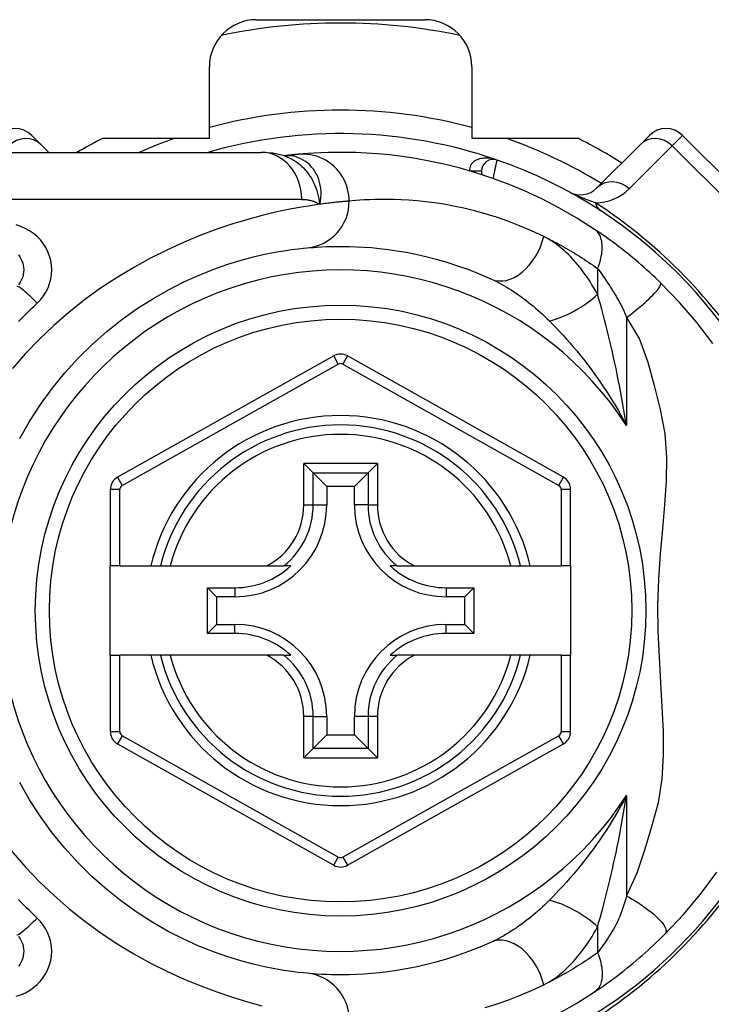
# Model space of a CAD drawing. Header units: inches. Extents: x 2.3 to 72.2, y 3.3 to 39.4.
# Tile 12 of 76: x 3.4 to 4, y 11.5 to 12.3. Entities that reach past the tile are written whole.
import ezdxf

# ---------------------------------------------------------------- set-up
doc = ezdxf.new("R2010")
doc.units = ezdxf.units.IN
doc.header["$MEASUREMENT"] = 0
doc.layers.add('Visible Edges(ANSI)', color=7, linetype='Continuous', lineweight=25)
doc.layers.add('Visible Tangent Edges(ANSI)', color=7, linetype='Continuous', lineweight=25)

msp = doc.modelspace()

# ---------------------------------------------------------------- linework, layer by layer
at = {"layer": 'Visible Edges(ANSI)'}
for p, q in [((3.60951, 12.31012), (3.75077, 12.31012)), ((3.57014, 12.21079), (3.57014, 12.27075)), ((3.79014, 12.27075), (3.79014, 12.21079)), ((3.42124, 12.21321), (3.42905, 12.2054)), ((3.4811, 12.21079), (3.57014, 12.21079)), ((3.79014, 12.21079), (3.87918, 12.21079)), ((3.93123, 12.2054), (3.93904, 12.21321)), ((4.07823, 12.10186), (3.96688, 12.21321)), ((3.37645, 12.19898), (3.61371, 12.19898)), ((3.43547, 12.19898), (3.42905, 12.2054)), ((3.93123, 12.2054), (3.89502, 12.16919)), ((3.63288, 12.19606), (3.63283, 12.19605)), ((3.79825, 12.18328), (3.79825, 12.18035)), ((3.67436, 12.02841), (3.49317, 11.92677)), ((3.86694, 11.92677), (3.68592, 12.02841)), ((3.6493, 11.93848), (3.65715, 11.93063)), ((3.70313, 11.93063), (3.71098, 11.93848)), ((3.65715, 11.93063), (3.66857, 11.9192)), ((3.70313, 11.93063), (3.69171, 11.9192)), ((3.66857, 11.9192), (3.66857, 11.9037)), ((3.69171, 11.9192), (3.66857, 11.9192)), ((3.69171, 11.9037), (3.69171, 11.9192)), ((3.48714, 11.91647), (3.48714, 11.85252)), ((3.87297, 11.85252), (3.87297, 11.91647)), ((3.49501, 11.85252), (3.48714, 11.85252)), ((3.48714, 11.77772), (3.48714, 11.85252)), ((3.49501, 11.85252), (3.52109, 11.85252)), ((3.52109, 11.85252), (3.52919, 11.85252)), ((3.52919, 11.85252), (3.53732, 11.85252)), ((3.53732, 11.85252), (3.6183, 11.85252)), ((3.6183, 11.85252), (3.63257, 11.85252)), ((3.63848, 11.85252), (3.63257, 11.85252)), ((3.7277, 11.85252), (3.72179, 11.85252)), ((3.7277, 11.85252), (3.74198, 11.85252)), ((3.74198, 11.85252), (3.82296, 11.85252)), ((3.82296, 11.85252), (3.83109, 11.85252)), ((3.83109, 11.85252), (3.83919, 11.85252)), ((3.83919, 11.85252), (3.86509, 11.85252)), ((3.87297, 11.85252), (3.86509, 11.85252)), ((3.87297, 11.85252), (3.87297, 11.77772)), ((3.56847, 11.79597), (3.56847, 11.83426)), ((3.56847, 11.83426), (3.57605, 11.82669)), ((3.56847, 11.83426), (3.59156, 11.83426)), ((3.76872, 11.83426), (3.7918, 11.83426)), ((3.7918, 11.83426), (3.78422, 11.82669)), ((3.7918, 11.83426), (3.7918, 11.79597)), ((3.57605, 11.82669), (3.57605, 11.80355)), ((3.59156, 11.82669), (3.57605, 11.82669)), ((3.78422, 11.82669), (3.76872, 11.82669)), ((3.78422, 11.80355), (3.78422, 11.82669)), ((3.56847, 11.79597), (3.57605, 11.80355)), ((3.57605, 11.80355), (3.59156, 11.80355)), ((3.76872, 11.80355), (3.78422, 11.80355)), ((3.7918, 11.79597), (3.78422, 11.80355)), ((3.59156, 11.79597), (3.56847, 11.79597)), ((3.7918, 11.79597), (3.76872, 11.79597)), ((3.48714, 11.77772), (3.48714, 11.71377)), ((3.48714, 11.77772), (3.49501, 11.77772)), ((3.52109, 11.77772), (3.49501, 11.77772)), ((3.52919, 11.77772), (3.52109, 11.77772)), ((3.53732, 11.77772), (3.52919, 11.77772)), ((3.6183, 11.77772), (3.53732, 11.77772)), ((3.63257, 11.77772), (3.6183, 11.77772)), ((3.63257, 11.77772), (3.63848, 11.77772)), ((3.72179, 11.77772), (3.7277, 11.77772)), ((3.74198, 11.77772), (3.7277, 11.77772)), ((3.82296, 11.77772), (3.74198, 11.77772)), ((3.83109, 11.77772), (3.82296, 11.77772)), ((3.83919, 11.77772), (3.83109, 11.77772)), ((3.86509, 11.77772), (3.83919, 11.77772)), ((3.86509, 11.77772), (3.87297, 11.77772)), ((3.87297, 11.71376), (3.87297, 11.77772)), ((3.66857, 11.72654), (3.66857, 11.71103)), ((3.69171, 11.71103), (3.69171, 11.72654)), ((3.65715, 11.69961), (3.66857, 11.71103)), ((3.66857, 11.71103), (3.69171, 11.71103)), ((3.70313, 11.69961), (3.69171, 11.71103)), ((3.49317, 11.70347), (3.67436, 11.60183)), ((3.65715, 11.69961), (3.6493, 11.69176)), ((3.68592, 11.60183), (3.86694, 11.70347)), ((3.71098, 11.69176), (3.70313, 11.69961))]:
    msp.add_line(p, q, dxfattribs=at)
at = {"layer": 'Visible Edges(ANSI)', "flags": 128}
for points in [[(3.63314, 12.19595), (3.62325, 12.19828), (3.61371, 12.19898)], [(3.89308, 12.1345), (3.8783, 12.14388), (3.86352, 12.15234), (3.84884, 12.15992), (3.83433, 12.16665), (3.82007, 12.17256), (3.80615, 12.17771), (3.79259, 12.18214), (3.77944, 12.18591), (3.76674, 12.18908), (3.75453, 12.1917), (3.74284, 12.19382), (3.73168, 12.1955), (3.72108, 12.19679), (3.71106, 12.19773), (3.70163, 12.19838), (3.6928, 12.19877), (3.68458, 12.19895), (3.67699, 12.19896), (3.67002, 12.19884), (3.6637, 12.19862), (3.65801, 12.19834), (3.65298, 12.19802), (3.6486, 12.19768), (3.64488, 12.19735)], [(3.64488, 12.19735), (3.64454, 12.19732), (3.64419, 12.19729), (3.64382, 12.19725), (3.64344, 12.19722), (3.64304, 12.19718), (3.64263, 12.19714), (3.64221, 12.1971), (3.64177, 12.19705), (3.64131, 12.19701), (3.64085, 12.19696), (3.64037, 12.19691), (3.63987, 12.19686), (3.63937, 12.19681), (3.63885, 12.19675), (3.63831, 12.19669), (3.63776, 12.19663), (3.6372, 12.19657), (3.63662, 12.1965), (3.63603, 12.19643), (3.63543, 12.19636), (3.63481, 12.19629), (3.63418, 12.19622), (3.63354, 12.19614), (3.63288, 12.19606)], [(3.94832, 12.08976), (3.9461, 12.09191), (3.94385, 12.09405), (3.94158, 12.09618), (3.93928, 12.0983), (3.93697, 12.1004), (3.93463, 12.10249), (3.93227, 12.10456), (3.92992, 12.10659), (3.92756, 12.1086), (3.9252, 12.11057), (3.92284, 12.11252), (3.92048, 12.11442), (3.91813, 12.1163), (3.91578, 12.11814), (3.91344, 12.11994), (3.91112, 12.12171), (3.9088, 12.12344), (3.90649, 12.12514), (3.9042, 12.1268), (3.90193, 12.12842), (3.89968, 12.13), (3.89745, 12.13154), (3.89525, 12.13304), (3.89308, 12.1345)], [(3.41115, 11.95915), (3.41945, 11.97366), (3.42854, 11.98773), (3.43839, 12.00127), (3.44894, 12.01421), (3.46013, 12.0265), (3.47188, 12.03809), (3.48411, 12.04893), (3.49673, 12.05896), (3.50966, 12.06813), (3.52276, 12.07641), (3.53589, 12.08384), (3.54889, 12.09042), (3.56163, 12.09617), (3.57397, 12.10111), (3.58575, 12.10526), (3.59684, 12.10865), (3.60711, 12.11141), (3.6165, 12.1136), (3.62498, 12.11532), (3.6325, 12.11661), (3.63902, 12.11755), (3.64449, 12.11821), (3.64887, 12.11865), (3.65212, 12.11895)], [(3.65212, 12.11895), (3.65458, 12.11916), (3.65742, 12.11939), (3.66064, 12.11961), (3.66423, 12.11982), (3.6682, 12.12), (3.67255, 12.12014), (3.67725, 12.12022), (3.68232, 12.12023), (3.68774, 12.12015), (3.6935, 12.11995), (3.6996, 12.11963), (3.70603, 12.11915), (3.7128, 12.11849), (3.71991, 12.11764), (3.72734, 12.11656), (3.7351, 12.11525), (3.74318, 12.11365), (3.75155, 12.11176), (3.7602, 12.10954), (3.76909, 12.10698), (3.7782, 12.10405), (3.78751, 12.10072), (3.79698, 12.09698), (3.8066, 12.09279)], [(3.41006, 12.11308), (3.4112, 12.11153), (3.41219, 12.10987), (3.41302, 12.10812), (3.41368, 12.1063), (3.41416, 12.10442), (3.41446, 12.1025), (3.41456, 12.10057), (3.41447, 12.09864), (3.41418, 12.09673), (3.41371, 12.09485), (3.41306, 12.09302), (3.41223, 12.09127), (3.41124, 12.08961), (3.41008, 12.08805)], [(3.99204, 12.03889), (3.97871, 12.05643), (3.96443, 12.07305), (3.94832, 12.08976)], [(3.65212, 11.51129), (3.64888, 11.5116), (3.64451, 11.51209), (3.63904, 11.51278), (3.6325, 11.51374), (3.62494, 11.51502), (3.61642, 11.51672), (3.60698, 11.5189), (3.59666, 11.52164), (3.58554, 11.52507), (3.57375, 11.52923), (3.56142, 11.53416), (3.54871, 11.53989), (3.53574, 11.54644), (3.52265, 11.55384), (3.50959, 11.56213), (3.49669, 11.57132), (3.48411, 11.58138), (3.47193, 11.59224), (3.46021, 11.60385), (3.44903, 11.61615), (3.43847, 11.62908), (3.42858, 11.64259), (3.41946, 11.65661), (3.41115, 11.67109)], [(3.95203, 11.54415), (3.9675, 11.5606), (3.98171, 11.57757), (3.99541, 11.59614)], [(3.41008, 11.54219), (3.41121, 11.54064), (3.4122, 11.53898), (3.41302, 11.53724), (3.41368, 11.53542), (3.41416, 11.53354), (3.41445, 11.53163), (3.41456, 11.5297), (3.41447, 11.52777), (3.41418, 11.52586), (3.4137, 11.52398), (3.41304, 11.52215), (3.41221, 11.5204), (3.41122, 11.51874), (3.41008, 11.51719)], [(3.89308, 11.49574), (3.89544, 11.49732), (3.89784, 11.49896), (3.90027, 11.50065), (3.90273, 11.50239), (3.90521, 11.50417), (3.90771, 11.50599), (3.91023, 11.50786), (3.91276, 11.50977), (3.91529, 11.51172), (3.91784, 11.51371), (3.92039, 11.51574), (3.92294, 11.51781), (3.92548, 11.5199), (3.92799, 11.52201), (3.9305, 11.52414), (3.93298, 11.5263), (3.93544, 11.52847), (3.93789, 11.53067), (3.94031, 11.53288), (3.9427, 11.53511), (3.94507, 11.53735), (3.94742, 11.5396), (3.94974, 11.54187), (3.95203, 11.54415)], [(3.8066, 11.53744), (3.79695, 11.53325), (3.78744, 11.52949), (3.77811, 11.52616), (3.76898, 11.52322), (3.76008, 11.52066), (3.75144, 11.51845), (3.74308, 11.51656), (3.73503, 11.51498), (3.72728, 11.51366), (3.71985, 11.51259), (3.71274, 11.51174), (3.70596, 11.51109), (3.69952, 11.51061), (3.69341, 11.51029), (3.68765, 11.51009), (3.68225, 11.51001), (3.67721, 11.51001), (3.67252, 11.51008), (3.6682, 11.51022), (3.66424, 11.5104), (3.66065, 11.51061), (3.65743, 11.51084), (3.65458, 11.51107), (3.65212, 11.51129)], [(3.86349, 11.47788), (3.87826, 11.48634), (3.89308, 11.49574)]]:
    msp.add_lwpolyline(points, dxfattribs=at)
at = {"layer": 'Visible Edges(ANSI)'}
msp.add_circle((3.68014, 11.81512), 0.25591, dxfattribs=at)
for centre, radius, start, end in [((3.60951, 12.27075), 0.03937, 90, 180), ((3.68014, 11.81512), 0.49213, 78.27724, 101.72276), ((3.75077, 12.27075), 0.03937, 0, 90), ((3.40732, 12.19929), 0.01969, 45, 135), ((3.95296, 12.19929), 0.01969, 45, 135), ((3.68014, 11.81512), 0.44291, 116.70485, 119.92643), ((3.68014, 11.81512), 0.39961, 70.83542, 106.1388), ((3.68014, 11.81512), 0.44291, 57.83959, 63.29515), ((3.80809, 12.18328), 0.00984, 70.83542, 180), ((3.68014, 11.81512), 0.39961, 16.35177, 70.83542), ((3.8811, 12.18311), 0.01969, 241.3611, 315), ((3.68014, 12.01811), 0.01181, 60.68681, 119.29123), ((3.68014, 11.81512), 0.15551, 13.91643, 166.08357), ((3.49895, 11.91647), 0.01181, 119.29123, 180), ((3.86115, 11.91647), 0.01181, 0, 60.68681), ((3.59156, 11.9037), 0.07702, 270, 0), ((3.76872, 11.9037), 0.07702, 180, 270), ((3.59156, 11.9037), 0.06944, 270, 312.51741), ((3.76872, 11.9037), 0.06944, 227.48259, 270), ((3.59156, 11.72654), 0.07702, 0, 90), ((3.76872, 11.72654), 0.07702, 90, 180), ((3.59156, 11.72654), 0.06944, 47.48259, 90), ((3.76872, 11.72654), 0.06944, 90, 132.51741), ((3.68014, 11.81512), 0.15551, 193.91643, 346.08357), ((3.49895, 11.71377), 0.01181, 180, 240.70877), ((3.86115, 11.71376), 0.01181, 299.31319, 0), ((3.68014, 11.81512), 0.39961, 253.8612, 343.64823), ((3.68014, 11.61213), 0.01181, 240.70877, 299.31319)]:
    msp.add_arc(centre, radius, start, end, dxfattribs=at)
at = {"layer": 'Visible Tangent Edges(ANSI)'}
for p, q in [((3.96688, 12.21321), (3.9582, 12.20453)), ((3.92199, 12.16833), (3.9582, 12.20453)), ((3.9582, 12.20453), (4.06955, 12.09318)), ((3.78841, 12.18339), (3.79825, 12.18334)), ((3.79825, 12.18328), (3.78878, 12.18328)), ((3.6476, 12.15961), (3.37645, 12.15961)), ((3.89554, 12.10174), (3.89554, 12.08008)), ((3.91984, 12.0606), (3.91984, 11.97008)), ((3.67821, 12.02154), (3.67436, 12.02841)), ((3.68592, 12.02841), (3.68206, 12.02154)), ((3.49702, 11.9199), (3.67821, 12.02154)), ((3.68206, 12.02154), (3.86308, 11.91991)), ((3.6493, 11.9037), (3.6493, 11.93848)), ((3.71098, 11.93848), (3.6493, 11.93848)), ((3.71098, 11.93848), (3.71098, 11.9037)), ((3.49317, 11.92677), (3.49702, 11.9199)), ((3.65715, 11.9037), (3.65715, 11.93063)), ((3.65715, 11.93063), (3.70313, 11.93063)), ((3.70313, 11.93063), (3.70313, 11.9037)), ((3.86308, 11.91991), (3.86694, 11.92677)), ((3.49501, 11.91647), (3.48714, 11.91647)), ((3.49501, 11.85252), (3.49501, 11.91647)), ((3.87297, 11.91647), (3.86509, 11.91647)), ((3.86509, 11.91647), (3.86509, 11.85252)), ((3.6493, 11.9037), (3.65715, 11.9037)), ((3.65715, 11.9037), (3.66857, 11.9037)), ((3.70313, 11.9037), (3.69171, 11.9037)), ((3.70313, 11.9037), (3.71098, 11.9037)), ((3.59156, 11.83426), (3.59156, 11.82669)), ((3.76872, 11.83426), (3.76872, 11.82669)), ((3.59156, 11.79597), (3.59156, 11.80355)), ((3.76872, 11.79597), (3.76872, 11.80355)), ((3.49501, 11.71377), (3.49501, 11.77772)), ((3.86509, 11.77772), (3.86509, 11.71376)), ((3.6493, 11.69176), (3.6493, 11.72654)), ((3.65715, 11.72654), (3.6493, 11.72654)), ((3.65715, 11.69961), (3.65715, 11.72654)), ((3.65715, 11.72654), (3.66857, 11.72654)), ((3.70313, 11.72654), (3.69171, 11.72654)), ((3.71098, 11.72654), (3.70313, 11.72654)), ((3.70313, 11.72654), (3.70313, 11.69961)), ((3.71098, 11.72654), (3.71098, 11.69176)), ((3.48714, 11.71377), (3.49501, 11.71377)), ((3.86509, 11.71376), (3.87297, 11.71376)), ((3.49702, 11.71033), (3.49317, 11.70347)), ((3.67821, 11.60869), (3.49702, 11.71033)), ((3.86308, 11.71033), (3.68206, 11.60869)), ((3.86694, 11.70347), (3.86308, 11.71033)), ((3.70313, 11.69961), (3.65715, 11.69961)), ((3.6493, 11.69176), (3.71098, 11.69176)), ((3.91984, 11.66016), (3.91984, 11.57623)), ((3.67436, 11.60183), (3.67821, 11.60869)), ((3.68206, 11.60869), (3.68592, 11.60183)), ((3.89554, 11.55016), (3.89554, 11.52849))]:
    msp.add_line(p, q, dxfattribs=at)
at = {"layer": 'Visible Tangent Edges(ANSI)', "flags": 128}
for points in [[(3.63416, 12.19615), (3.63409, 12.19615), (3.63402, 12.19615), (3.63394, 12.19614), (3.63388, 12.19614), (3.63381, 12.19613), (3.63374, 12.19613), (3.63368, 12.19613), (3.63362, 12.19612), (3.63356, 12.19612), (3.6335, 12.19611), (3.63345, 12.19611), (3.6334, 12.19611), (3.63334, 12.1961), (3.63329, 12.1961), (3.63325, 12.19609), (3.6332, 12.19609), (3.63315, 12.19609), (3.63311, 12.19608), (3.63307, 12.19608), (3.63303, 12.19607), (3.63299, 12.19607), (3.63295, 12.19607), (3.63292, 12.19606), (3.63288, 12.19606)], [(3.63313, 12.19596), (3.63508, 12.19526), (3.637, 12.19446), (3.63888, 12.19355), (3.64072, 12.19253), (3.6425, 12.19141), (3.64423, 12.19018), (3.6459, 12.18887), (3.64751, 12.18746), (3.64905, 12.18596), (3.65052, 12.18437), (3.65192, 12.18271), (3.65325, 12.18096), (3.65449, 12.17914), (3.65565, 12.17725), (3.65672, 12.17531), (3.65771, 12.1733), (3.65861, 12.17125), (3.65942, 12.16913), (3.66016, 12.16697), (3.66081, 12.16476), (3.66139, 12.1625), (3.66189, 12.1602), (3.66232, 12.15785), (3.66267, 12.15547)], [(3.66267, 12.15547), (3.66324, 12.1582), (3.66361, 12.16093), (3.66378, 12.16362), (3.66376, 12.16628), (3.66355, 12.16889), (3.66315, 12.17144), (3.66258, 12.17393), (3.66185, 12.17633), (3.66094, 12.17864), (3.65989, 12.18084), (3.65868, 12.18292), (3.65734, 12.18488), (3.65587, 12.18671), (3.65428, 12.1884), (3.65259, 12.18994), (3.65078, 12.19132), (3.6489, 12.19254), (3.64693, 12.19359), (3.64491, 12.19447), (3.64282, 12.19517), (3.64069, 12.19569), (3.63853, 12.19603), (3.63634, 12.19618), (3.63416, 12.19615)], [(3.68736, 12.15815), (3.68728, 12.1606), (3.68704, 12.16311), (3.68663, 12.16566), (3.68605, 12.16823), (3.68527, 12.1708), (3.68431, 12.17336), (3.68316, 12.17588), (3.68181, 12.17835), (3.68028, 12.18074), (3.67856, 12.18303), (3.67668, 12.18519), (3.67464, 12.18722), (3.67246, 12.18909), (3.67015, 12.19079), (3.66774, 12.19231), (3.66525, 12.19363), (3.6627, 12.19476), (3.66012, 12.19569), (3.65751, 12.19642), (3.65491, 12.19696), (3.65233, 12.19732), (3.64979, 12.19749), (3.6473, 12.1975), (3.64488, 12.19735)], [(3.81132, 12.19258), (3.81012, 12.19297), (3.8089, 12.19331), (3.80766, 12.19359), (3.80641, 12.19382), (3.80516, 12.194), (3.8039, 12.19411), (3.80265, 12.19417), (3.8014, 12.19416), (3.80016, 12.19409), (3.79892, 12.19394), (3.7977, 12.19373), (3.79651, 12.19344), (3.79536, 12.19308), (3.79424, 12.19263), (3.79318, 12.1921), (3.79217, 12.19148), (3.79124, 12.19076), (3.79041, 12.18995), (3.78969, 12.18905), (3.78911, 12.18806), (3.78867, 12.18698), (3.7884, 12.18583), (3.78831, 12.18463), (3.78841, 12.18339)], [(3.80809, 12.17702), (3.8083, 12.17801), (3.80851, 12.17899), (3.80871, 12.17997), (3.80891, 12.18094), (3.80911, 12.18189), (3.80931, 12.18283), (3.8095, 12.18374), (3.80968, 12.18463), (3.80986, 12.18549), (3.81003, 12.18631), (3.8102, 12.1871), (3.81035, 12.18785), (3.8105, 12.18856), (3.81063, 12.18922), (3.81076, 12.18984), (3.81087, 12.19039), (3.81098, 12.19089), (3.81107, 12.19133), (3.81114, 12.1917), (3.81121, 12.19201), (3.81126, 12.19226), (3.81129, 12.19244), (3.81132, 12.19254), (3.81132, 12.19258)], [(3.8937, 12.1568), (3.89297, 12.15704), (3.89223, 12.15729), (3.89148, 12.15755), (3.89072, 12.15782), (3.88995, 12.15809), (3.88917, 12.15837), (3.88837, 12.15866), (3.88757, 12.15896), (3.88676, 12.15926), (3.88594, 12.15957), (3.88511, 12.15989), (3.88426, 12.16022), (3.8834, 12.16056), (3.88253, 12.16091), (3.88164, 12.16128), (3.88073, 12.16165), (3.8798, 12.16204), (3.87884, 12.16245), (3.87786, 12.16287), (3.87685, 12.16332), (3.87579, 12.1638), (3.87467, 12.16433), (3.87342, 12.16493), (3.87166, 12.16584)], [(3.6476, 12.15961), (3.64829, 12.1596), (3.64898, 12.15958), (3.64966, 12.15955), (3.65034, 12.1595), (3.65102, 12.15944), (3.65168, 12.15936), (3.65235, 12.15927), (3.65301, 12.15916), (3.65366, 12.15905), (3.65431, 12.15891), (3.65495, 12.15876), (3.65558, 12.1586), (3.65621, 12.15842), (3.65683, 12.15823), (3.65745, 12.15802), (3.65806, 12.1578), (3.65866, 12.15756), (3.65925, 12.15731), (3.65984, 12.15704), (3.66042, 12.15675), (3.66099, 12.15645), (3.66156, 12.15614), (3.66212, 12.15581), (3.66267, 12.15547)], [(3.68736, 12.15815), (3.68678, 12.1581), (3.68615, 12.15805), (3.68549, 12.158), (3.68479, 12.15794), (3.68404, 12.15787), (3.68326, 12.15781), (3.68244, 12.15773), (3.68158, 12.15765), (3.68068, 12.15757), (3.67974, 12.15748), (3.67877, 12.15738), (3.67775, 12.15728), (3.6767, 12.15717), (3.67561, 12.15705), (3.67449, 12.15693), (3.67332, 12.1568), (3.67212, 12.15666), (3.67088, 12.15652), (3.6696, 12.15636), (3.66829, 12.1562), (3.66694, 12.15603), (3.66555, 12.15585), (3.66413, 12.15566), (3.66267, 12.15547)], [(3.85039, 12.12862), (3.84023, 12.13335), (3.83023, 12.13757), (3.82041, 12.14133), (3.8108, 12.14464), (3.80142, 12.14753), (3.79229, 12.15003), (3.78345, 12.15217), (3.77493, 12.15397), (3.76674, 12.15546), (3.7589, 12.15667), (3.75141, 12.15764), (3.74426, 12.15838), (3.73747, 12.15892), (3.73103, 12.15929), (3.72495, 12.1595), (3.71924, 12.1596), (3.71389, 12.15959), (3.70892, 12.1595), (3.70434, 12.15934), (3.70015, 12.15914), (3.69635, 12.1589), (3.69296, 12.15865), (3.68996, 12.1584), (3.68736, 12.15815)], [(3.66267, 12.15547), (3.6547, 12.1543), (3.64583, 12.15284), (3.63612, 12.15102), (3.6256, 12.14879), (3.61432, 12.14609), (3.60232, 12.14287), (3.5897, 12.13905), (3.57655, 12.1346), (3.56299, 12.12952), (3.54913, 12.12379), (3.53506, 12.11741), (3.52091, 12.11036), (3.50677, 12.10263), (3.49277, 12.09422), (3.47899, 12.0851), (3.46554, 12.07533), (3.45246, 12.06493), (3.43983, 12.05395), (3.42771, 12.04242), (3.41614, 12.03037), (3.4052, 12.01783)], [(3.42579, 12.0727), (3.42855, 12.07556), (3.43101, 12.07866), (3.43314, 12.08199), (3.4349, 12.08549), (3.43629, 12.08914), (3.43729, 12.0929), (3.4379, 12.09673), (3.4381, 12.10059), (3.43788, 12.10445), (3.43725, 12.10828), (3.43622, 12.11204), (3.43482, 12.11569), (3.43305, 12.11919), (3.43093, 12.12251), (3.42849, 12.12561), (3.42573, 12.12845), (3.42268, 12.13101), (3.41936, 12.13329), (3.41583, 12.13525), (3.41211, 12.13689), (3.40824, 12.13819)], [(3.89554, 12.10174), (3.8962, 12.10342), (3.89682, 12.10512), (3.89738, 12.10683), (3.89788, 12.10855), (3.89832, 12.11027), (3.89869, 12.11198), (3.899, 12.11368), (3.89923, 12.11536), (3.89939, 12.11701), (3.89947, 12.11863), (3.89947, 12.12021), (3.8994, 12.12174), (3.89925, 12.12321), (3.89902, 12.12462), (3.89871, 12.12596), (3.89834, 12.12724), (3.89789, 12.12843), (3.89737, 12.12955), (3.89679, 12.13059), (3.89615, 12.13154), (3.89545, 12.13241), (3.89471, 12.13319), (3.89391, 12.13389), (3.89308, 12.1345)], [(3.85039, 12.12862), (3.85224, 12.12771), (3.8541, 12.12678), (3.85596, 12.12584), (3.85782, 12.12487), (3.85969, 12.12389), (3.86157, 12.12289), (3.86344, 12.12188), (3.86532, 12.12084), (3.8672, 12.11979), (3.86909, 12.11872), (3.87097, 12.11762), (3.87286, 12.11652), (3.87475, 12.11539), (3.87664, 12.11424), (3.87853, 12.11308), (3.88042, 12.11189), (3.88231, 12.11069), (3.8842, 12.10947), (3.88609, 12.10824), (3.88798, 12.10698), (3.88987, 12.1057), (3.89176, 12.1044), (3.89365, 12.10308), (3.89554, 12.10174)], [(3.89554, 12.08008), (3.89403, 12.0828), (3.89247, 12.08547), (3.89088, 12.08809), (3.88925, 12.09067), (3.88758, 12.0932), (3.88588, 12.09568), (3.88414, 12.0981), (3.88237, 12.10046), (3.88058, 12.10276), (3.87875, 12.105), (3.87689, 12.10718), (3.875, 12.10929), (3.87309, 12.11134), (3.87114, 12.11331), (3.86917, 12.11522), (3.86717, 12.11705), (3.86514, 12.11881), (3.86309, 12.12048), (3.86101, 12.12208), (3.85892, 12.12358), (3.85681, 12.12499), (3.85468, 12.12631), (3.85254, 12.12752), (3.85039, 12.12862)], [(3.89554, 12.10174), (3.89651, 12.10044), (3.8975, 12.09909), (3.8985, 12.0977), (3.89951, 12.09628), (3.90053, 12.09483), (3.90156, 12.09334), (3.9026, 12.09182), (3.90364, 12.09026), (3.90468, 12.08868), (3.90573, 12.08706), (3.90678, 12.08541), (3.90784, 12.08373), (3.90889, 12.08201), (3.90995, 12.08027), (3.91101, 12.0785), (3.91207, 12.0767), (3.91313, 12.07487), (3.91419, 12.07301), (3.91522, 12.0711), (3.91622, 12.06912), (3.91719, 12.06707), (3.91811, 12.06496), (3.919, 12.0628), (3.91984, 12.0606)], [(3.8066, 12.09279), (3.80865, 12.09184), (3.81071, 12.09082), (3.81278, 12.08976), (3.81485, 12.08865), (3.81692, 12.08749), (3.819, 12.08628), (3.82107, 12.08503), (3.82314, 12.08373), (3.8252, 12.0824), (3.82726, 12.08102), (3.82931, 12.0796), (3.83136, 12.07814), (3.83339, 12.07665), (3.83542, 12.07511), (3.83744, 12.07354), (3.83945, 12.07193), (3.84146, 12.07029), (3.84345, 12.0686), (3.84544, 12.06688), (3.84741, 12.06512), (3.84937, 12.06333), (3.85131, 12.06151), (3.85324, 12.05966), (3.85515, 12.05777)], [(3.91984, 12.0606), (3.92178, 12.06206), (3.92374, 12.06358), (3.92572, 12.06513), (3.9277, 12.06672), (3.92966, 12.06833), (3.9316, 12.06996), (3.93349, 12.07159), (3.93533, 12.07321), (3.93709, 12.07481), (3.93877, 12.07637), (3.94034, 12.07789), (3.9418, 12.07936), (3.94313, 12.08075), (3.94433, 12.08207), (3.94538, 12.0833), (3.94629, 12.08443), (3.94705, 12.08547), (3.94765, 12.0864), (3.94811, 12.08722), (3.94842, 12.08794), (3.94858, 12.08855), (3.94862, 12.08905), (3.94853, 12.08945), (3.94832, 12.08976)], [(3.91984, 11.97008), (3.91906, 11.97492), (3.91826, 11.97975), (3.91743, 11.98457), (3.91658, 11.98938), (3.9157, 11.99416), (3.91481, 11.99894), (3.9139, 12.00369), (3.91296, 12.00842), (3.912, 12.01313), (3.91103, 12.01782), (3.91003, 12.02248), (3.90902, 12.02712), (3.90799, 12.03173), (3.90693, 12.03631), (3.90586, 12.04087), (3.90477, 12.0454), (3.90367, 12.04991), (3.90254, 12.05437), (3.9014, 12.0588), (3.90025, 12.06317), (3.89909, 12.0675), (3.89791, 12.07176), (3.89673, 12.07596), (3.89554, 12.08008)], [(3.41021, 12.05722), (3.41238, 12.05949), (3.41457, 12.06174), (3.41678, 12.06398), (3.41901, 12.06619), (3.42125, 12.06838), (3.42351, 12.07055), (3.42579, 12.0727)], [(3.91984, 12.0606), (3.93061, 12.04237), (3.93768, 12.0233), (3.94288, 12.00363), (3.94796, 11.98352), (3.95201, 11.96336), (3.95344, 11.94347), (3.9531, 11.92372), (3.95172, 11.90381), (3.9499, 11.88355), (3.94809, 11.86273), (3.94665, 11.84126), (3.94591, 11.81954), (3.94616, 11.79791), (3.94705, 11.77622), (3.94825, 11.75501), (3.94949, 11.73433), (3.95043, 11.71407), (3.95063, 11.6941), (3.94955, 11.67418), (3.94645, 11.65406), (3.94086, 11.63402), (3.93493, 11.61439), (3.92848, 11.59515), (3.91984, 11.57623)], [(3.85515, 12.05777), (3.858, 12.0549), (3.86086, 12.05194), (3.86373, 12.0489), (3.8666, 12.04579), (3.86948, 12.0426), (3.87235, 12.03934), (3.87522, 12.03601), (3.87807, 12.03262), (3.8809, 12.02916), (3.88371, 12.02565), (3.8865, 12.02207), (3.88926, 12.01843), (3.892, 12.01473), (3.89471, 12.01097), (3.89739, 12.00714), (3.90004, 12.00326), (3.90266, 11.99931), (3.90524, 11.9953), (3.90778, 11.99124), (3.91029, 11.98712), (3.91275, 11.98294), (3.91516, 11.97871), (3.91753, 11.97442), (3.91984, 11.97008)], [(3.91984, 11.66016), (3.91753, 11.65582), (3.91517, 11.65154), (3.91276, 11.64731), (3.9103, 11.64314), (3.9078, 11.63902), (3.90526, 11.63496), (3.90268, 11.63096), (3.90006, 11.62702), (3.89741, 11.62313), (3.89473, 11.61931), (3.89203, 11.61555), (3.88929, 11.61185), (3.88653, 11.60821), (3.88375, 11.60464), (3.88094, 11.60113), (3.87811, 11.59767), (3.87526, 11.59427), (3.87239, 11.59094), (3.86952, 11.58768), (3.86663, 11.58448), (3.86375, 11.58136), (3.86087, 11.57831), (3.858, 11.57534), (3.85515, 11.57246)], [(3.89554, 11.55016), (3.89673, 11.55429), (3.89792, 11.5585), (3.8991, 11.56277), (3.90026, 11.56711), (3.90142, 11.5715), (3.90256, 11.57593), (3.90368, 11.58039), (3.90479, 11.5849), (3.90588, 11.58943), (3.90695, 11.59399), (3.908, 11.59857), (3.90903, 11.60317), (3.91004, 11.60781), (3.91104, 11.61247), (3.91201, 11.61715), (3.91297, 11.62186), (3.9139, 11.62658), (3.91482, 11.63133), (3.91571, 11.6361), (3.91658, 11.64088), (3.91743, 11.64568), (3.91826, 11.6505), (3.91906, 11.65532), (3.91984, 11.66016)], [(3.37645, 11.6525), (3.38533, 11.6388), (3.39497, 11.62545), (3.40531, 11.61249), (3.4163, 11.59997), (3.42788, 11.58791), (3.44, 11.57636), (3.45261, 11.56535), (3.46564, 11.55493), (3.47906, 11.54513), (3.4928, 11.53599), (3.50679, 11.52755), (3.52089, 11.51982), (3.53502, 11.51279), (3.54905, 11.50644), (3.5629, 11.50075), (3.57644, 11.4957), (3.58958, 11.49126), (3.60222, 11.48742), (3.61424, 11.48417)], [(3.42579, 11.55753), (3.42351, 11.55969), (3.42125, 11.56186), (3.41901, 11.56405), (3.41678, 11.56626), (3.41457, 11.56849), (3.41238, 11.57074), (3.41021, 11.57301)], [(3.85515, 11.57246), (3.85325, 11.57059), (3.85133, 11.56874), (3.84939, 11.56692), (3.84743, 11.56514), (3.84547, 11.56338), (3.84349, 11.56166), (3.84149, 11.55998), (3.83949, 11.55833), (3.83748, 11.55672), (3.83546, 11.55515), (3.83343, 11.55362), (3.83139, 11.55212), (3.82935, 11.55066), (3.8273, 11.54924), (3.82524, 11.54786), (3.82317, 11.54652), (3.82109, 11.54522), (3.81902, 11.54397), (3.81694, 11.54276), (3.81486, 11.5416), (3.81279, 11.54048), (3.81072, 11.53942), (3.80866, 11.5384), (3.8066, 11.53744)], [(3.91984, 11.57623), (3.91916, 11.57365), (3.91843, 11.5711), (3.91766, 11.56859), (3.91685, 11.56612), (3.916, 11.56369), (3.9151, 11.56131), (3.91416, 11.55899), (3.91319, 11.55672), (3.91217, 11.55452), (3.91112, 11.55239), (3.91004, 11.55033), (3.90893, 11.54835), (3.9078, 11.54645), (3.90665, 11.54463), (3.90551, 11.54284), (3.90437, 11.54109), (3.90324, 11.53938), (3.90211, 11.5377), (3.90099, 11.53606), (3.89987, 11.53446), (3.89877, 11.5329), (3.89768, 11.53139), (3.8966, 11.52992), (3.89554, 11.52849)], [(3.91984, 11.57623), (3.92221, 11.5749), (3.9246, 11.5735), (3.92701, 11.57204), (3.92941, 11.57052), (3.93179, 11.56896), (3.93413, 11.56735), (3.93641, 11.5657), (3.9386, 11.56404), (3.9407, 11.56237), (3.94267, 11.56071), (3.94451, 11.55907), (3.94619, 11.55745), (3.9477, 11.55589), (3.94903, 11.55438), (3.95017, 11.55294), (3.95111, 11.55157), (3.95186, 11.5503), (3.95242, 11.54912), (3.95278, 11.54803), (3.95296, 11.54705), (3.95297, 11.54617), (3.9528, 11.5454), (3.95249, 11.54473), (3.95203, 11.54415)], [(3.40832, 11.49202), (3.4122, 11.49332), (3.41592, 11.49498), (3.41945, 11.49696), (3.42275, 11.49926), (3.42578, 11.50183), (3.42853, 11.50469), (3.43097, 11.5078), (3.43309, 11.51112), (3.43485, 11.51462), (3.43626, 11.51827), (3.43728, 11.52203), (3.4379, 11.52586), (3.43809, 11.52972), (3.43787, 11.53358), (3.43724, 11.5374), (3.43622, 11.54115), (3.43482, 11.54479), (3.43306, 11.54828), (3.43096, 11.55159), (3.42853, 11.55469), (3.42579, 11.55753)], [(3.85039, 11.50161), (3.85254, 11.50272), (3.85468, 11.50393), (3.85682, 11.50525), (3.85893, 11.50666), (3.86103, 11.50817), (3.86311, 11.50977), (3.86516, 11.51145), (3.86719, 11.51321), (3.8692, 11.51505), (3.87118, 11.51696), (3.87312, 11.51894), (3.87504, 11.52099), (3.87692, 11.5231), (3.87878, 11.52528), (3.88061, 11.52752), (3.88241, 11.52982), (3.88417, 11.53218), (3.88591, 11.5346), (3.88761, 11.53707), (3.88927, 11.5396), (3.8909, 11.54217), (3.89248, 11.54479), (3.89403, 11.54745), (3.89554, 11.55016)], [(3.89554, 11.52849), (3.89364, 11.52715), (3.89173, 11.52582), (3.88983, 11.52452), (3.88794, 11.52323), (3.88605, 11.52198), (3.88416, 11.52074), (3.88228, 11.51953), (3.88039, 11.51833), (3.8785, 11.51714), (3.87661, 11.51598), (3.87472, 11.51484), (3.87283, 11.51371), (3.87095, 11.5126), (3.86906, 11.51151), (3.86718, 11.51044), (3.86529, 11.50938), (3.86342, 11.50835), (3.86154, 11.50733), (3.85967, 11.50633), (3.85781, 11.50535), (3.85595, 11.50439), (3.85409, 11.50345), (3.85224, 11.50252), (3.85039, 11.50161)], [(3.89554, 11.52849), (3.8962, 11.52682), (3.89682, 11.52512), (3.89738, 11.52341), (3.89788, 11.52169), (3.89832, 11.51997), (3.89869, 11.51826), (3.899, 11.51656), (3.89923, 11.51488), (3.89939, 11.51322), (3.89947, 11.5116), (3.89947, 11.51003), (3.8994, 11.5085), (3.89925, 11.50703), (3.89902, 11.50562), (3.89871, 11.50428), (3.89834, 11.503), (3.89789, 11.5018), (3.89737, 11.50069), (3.89679, 11.49965), (3.89615, 11.4987), (3.89545, 11.49783), (3.89471, 11.49705), (3.89391, 11.49635), (3.89308, 11.49574)], [(3.80129, 11.48267), (3.81068, 11.48556), (3.82032, 11.48887), (3.83017, 11.49264), (3.8402, 11.49688), (3.85039, 11.50161)]]:
    msp.add_lwpolyline(points, dxfattribs=at)
at = {"layer": 'Visible Tangent Edges(ANSI)'}
msp.add_circle((3.68014, 11.81512), 0.24409, dxfattribs=at)
for centre, radius, start, end in [((3.68014, 11.81512), 0.41929, 74.7906, 105.2094), ((3.68014, 11.81512), 0.41929, 109.32408, 113.72417), ((3.68014, 11.81512), 0.41929, 58.5764, 70.67592), ((3.89415, 12.19616), 0.03937, 269.34131, 315), ((3.65404, 11.78902), 0.43898, 33.09006, 56.90994), ((3.68014, 11.81512), 0.28543, 32.8812, 327.1188), ((3.68014, 12.01811), 0.00394, 60.68681, 119.29123), ((3.68014, 11.81512), 0.16339, 13.23324, 166.76676), ((3.68014, 11.81512), 0.14764, 14.67485, 165.32515), ((3.49895, 11.91647), 0.00394, 119.29123, 180), ((3.86115, 11.91647), 0.00394, 0, 60.68681), ((3.59156, 11.9037), 0.05775, 297.58522, 0), ((3.59156, 11.9037), 0.06559, 308.70967, 0), ((3.76872, 11.9037), 0.06559, 180, 231.29033), ((3.76872, 11.9037), 0.05775, 180, 242.41478), ((3.68014, 11.81512), 0.16339, 193.23324, 346.76676), ((3.68014, 11.81512), 0.14764, 194.67485, 345.32515), ((3.59156, 11.72654), 0.05775, 0, 62.41478), ((3.59156, 11.72654), 0.06559, 0, 51.29033), ((3.76872, 11.72654), 0.06559, 128.70967, 180), ((3.76872, 11.72654), 0.05775, 117.58522, 180), ((3.49895, 11.71377), 0.00394, 180, 240.70877), ((3.86115, 11.71376), 0.00394, 299.31319, 0), ((3.68014, 11.61213), 0.00394, 240.70877, 299.31319), ((3.65404, 11.84122), 0.43898, 303.09006, 326.90994)]:
    msp.add_arc(centre, radius, start, end, dxfattribs=at)
for centre, major_axis, ratio, start_param, end_param in [((3.41513, 12.19148), (0.01392, 0.01392), 0.937622, 0, 1.570796), ((3.94514, 12.19148), (-0.01392, 0.01392), 0.937622, 4.712389, 6.283185), ((3.61371, 12.15961), (0, 0.03937), 0.860915, 4.712389, 6.283185), ((3.62012, 12.39247), (0.01245, -0.19646), 0.394768, 0.00408, 0.020515), ((3.90894, 12.15527), (-0.01392, 0.01392), 0.937622, 4.712389, 6.283185), ((3.6485, 12.15815), (0.00362, -0.0392), 0.987056, 0, 1.480007), ((3.9198, 12.1829), (-0.02149, -0.03298), 0.48633, 5.873981, 6.283185), ((3.82292, 12.12862), (-0.01632, -0.03583), 0.663135, 0, 1.864107), ((3.42271, 12.0727), (-0.01392, 0.01392), 0.111497, 4.601416, 6.283185), ((3.87124, 12.08008), (0.034, 0.01985), 0.367954, 4.019795, 5.274641), ((3.87124, 11.55016), (0.034, -0.01985), 0.367954, 1.008544, 2.26339), ((3.42271, 11.55753), (-0.01392, -0.01392), 0.111497, 0, 1.681769), ((3.82292, 11.50161), (-0.01632, 0.03583), 0.663135, 4.419079, 6.283185), ((3.6485, 11.47209), (0.00362, 0.0392), 0.987056, 4.803178, 6.283185)]:
    msp.add_ellipse(centre, major_axis=major_axis, ratio=ratio, start_param=start_param, end_param=end_param, dxfattribs=at)

doc.saveas('drawing.dxf')
